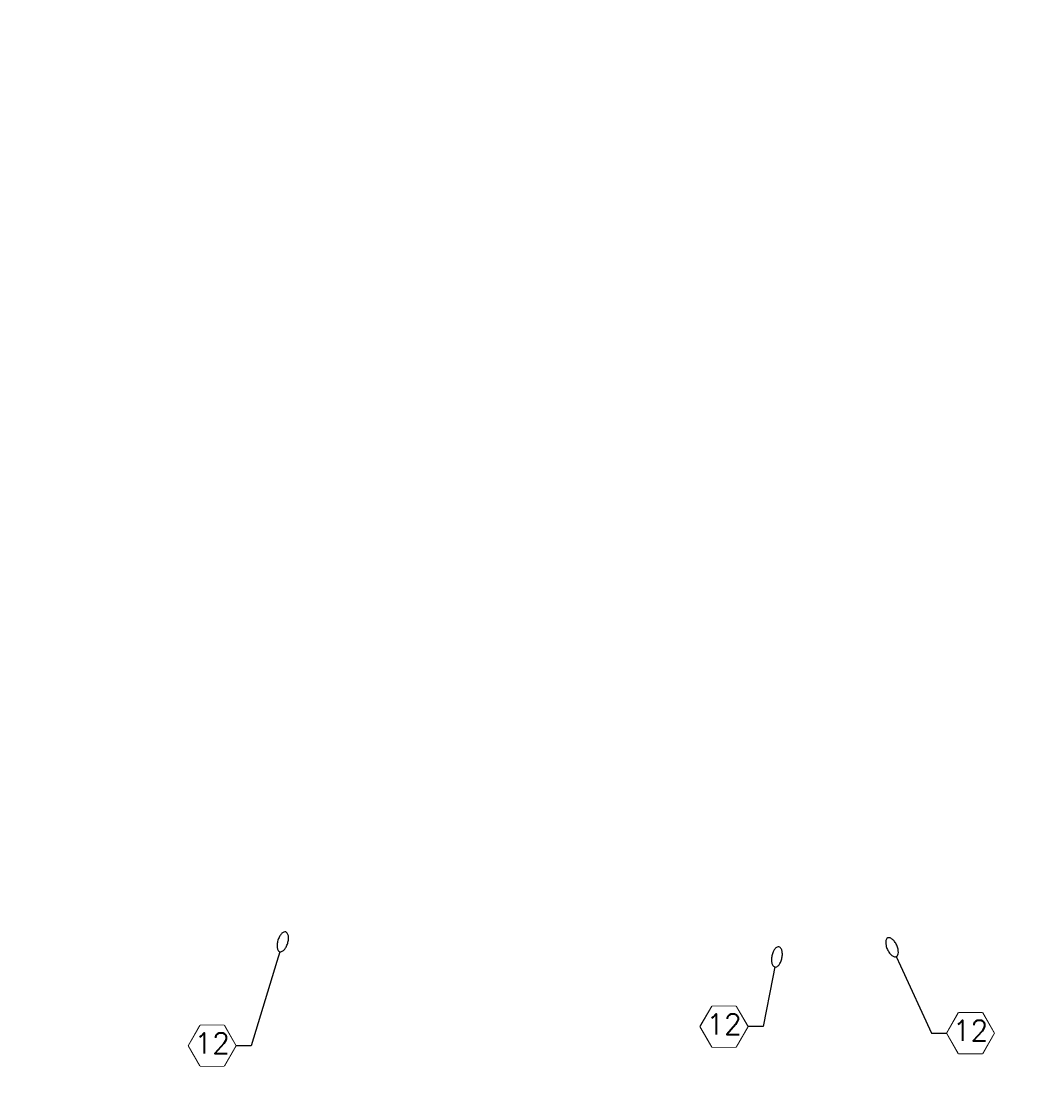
# Model space of a CAD drawing. Header units: inches. Extents: x -28650 to 25422, y -1833 to 3444.
# Tile 9 of 51: x 761 to 1547, y -1796 to -959. Entities that reach past the tile are written whole.
import ezdxf
from ezdxf import colors
from ezdxf.entities.mleader import LeaderData, LeaderLine
from ezdxf.enums import TextEntityAlignment as Align
from ezdxf.math import Vec2, Vec3

# ---------------------------------------------------------------- set-up
doc = ezdxf.new("R2010")
doc.units = ezdxf.units.IN
doc.header["$MEASUREMENT"] = 0
doc.layers.add('E-ANNO-KEYN', color=2, linetype='Continuous', lineweight=25)
doc.styles.add('Annotative', font='romans.shx', dxfattribs={"width": 0.8})
doc.styles.get("Standard").update_dxf_attribs({"font": 'romans.shx', "width": 0.8})

# ---------------------------------------------------------------- blocks, each defined once
blk = doc.blocks.new('_TagHexagon')
at = {"color": 0, "linetype": 'ByBlock', "transparency": 16777216}
blk.add_lwpolyline([(-0.1443, 0), (-0.0722, 0.125), (0.0722, 0.125), (0.1443, 0), (0.0722, -0.125), (-0.0722, -0.125)], close=True, dxfattribs=at)
at = {"transparency": 16777216}
blk.add_wipeout([(-0.071, 0.123), (0.071, 0.123), (0.1421, 0), (0.071, -0.123), (-0.071, -0.123), (-0.1421, 0)], dxfattribs=at)
at = {"color": 0, "transparency": 16777216, "style": 'Annotative'}
blk.add_attdef('TAGNUMBER', text='', height=0.125, dxfattribs=at).set_placement((0, -0.0469), align=Align.CENTER)
blk = doc.blocks.new('Loop_2')
at = {"color": 1}
blk.add_line((-0.5, 0), (-1, 0), dxfattribs=at)
blk.add_lwpolyline([(0, 0.249, 0.050817), (-0.202, 0.228, 0.064661), (-0.354, 0.176, 0.10407), (-0.47, 0.084, 0.175425), (-0.5, 0, 0.175425), (-0.47, -0.084, 0.10407), (-0.354, -0.176, 0.064661), (-0.202, -0.228, 0.050817), (0, -0.249, 0.050817), (0.202, -0.228, 0.064661), (0.354, -0.176, 0.10407), (0.47, -0.084, 0.175425), (0.5, 0, 0.175425), (0.47, 0.084, 0.10407), (0.354, 0.176, 0.064661), (0.202, 0.228, 0.050817)], format="xyb", close=True, dxfattribs=at)

msp = doc.modelspace()

# ---------------------------------------------------------------- leaders
at = {"layer": 'E-ANNO-KEYN', "lineweight": -3}
ml = msp.add_multileader_block('Standard', dxfattribs=at)
ml.set_content('_TagHexagon', color=256, scale=128)
ml.set_attribute('TAGNUMBER', '1', width=0)
ml.set_leader_properties(color=1, linetype='ByLayer', lineweight=-1)
ml.build(insert=Vec2(0, 0))
ml.multileader.update_dxf_attribs({"text_right_attachment_type": 3, "dogleg_length": 0.36, "arrow_head_size": 16, "scale": 128})
ctx = ml.context
ctx.base_point, ctx.scale, ctx.char_height, ctx.arrow_head_size, ctx.landing_gap_size, ctx.plane_origin = Vec3(1731.98606, -1779.53301), 128, 0.18, 16, 0.09, Vec3(1730.96067, -1781.73731)
ctx.right_attachment = 3
notes = []
notes.append((ctx, [(0, (0, 0, 0), (0, 0), (1, 0), 1, [])]))
ctx.block.insert = Vec3(1750.46127, -1779.53301)
ml = msp.add_multileader_block('Standard', dxfattribs=at)
ml.set_content('_TagHexagon', color=256, scale=128)
ml.set_attribute('TAGNUMBER', '4', width=0)
ml.set_leader_properties(color=1, linetype='ByLayer', lineweight=-1)
ml.build(insert=Vec2(0, 0))
ml.multileader.update_dxf_attribs({"text_right_attachment_type": 3, "dogleg_length": 0.36, "arrow_head_size": 16, "scale": 128})
ctx = ml.context
ctx.base_point, ctx.scale, ctx.char_height, ctx.arrow_head_size, ctx.landing_gap_size, ctx.plane_origin = Vec3(2581.05044, -1334.21593), 128, 0.18, 16, 0.09, Vec3(2580.02505, -1336.42023)
ctx.right_attachment = 3
notes.append((ctx, [(0, (0, 0, 0), (0, 0), (1, 0), 1, [])]))
ctx.block.insert = Vec3(2599.52565, -1334.21593)
ml = msp.add_multileader_block('Standard', dxfattribs=at)
ml.set_content('_TagHexagon', color=256, scale=128)
ml.set_attribute('TAGNUMBER', '12', width=0)
ml.set_leader_properties(color=1)
ml.set_arrow_properties(name='Loop_2')
ml.build(insert=Vec2(0, 0))
ml.multileader.update_dxf_attribs({"text_right_attachment_type": 6, "dogleg_length": 0.36, "arrow_head_size": 16, "scale": 128})
ctx = ml.context
ctx.base_point, ctx.scale, ctx.char_height, ctx.arrow_head_size, ctx.landing_gap_size, ctx.plane_origin = Vec3(890.85465, -1754.55406), 128, 0.18, 16, 0.09, Vec3(910.03176, -1879.60341)
ctx.right_attachment = 6
notes.append((ctx, [(0, (1, 1, 0), (939.60224, -1754.55406), (-1, 0), 11.79717, [(1, [(964.18091, -1673.87455)], 0, [])])]))
ctx.block.insert = Vec3(909.32985, -1754.55406)
ml = msp.add_multileader_block('Standard', dxfattribs=at)
ml.set_content('_TagHexagon', color=256, scale=128)
ml.set_attribute('TAGNUMBER', '12', width=0)
ml.set_leader_properties(color=1)
ml.set_arrow_properties(name='Loop_2')
ml.build(insert=Vec2(0, 0))
ml.multileader.update_dxf_attribs({"text_right_attachment_type": 6, "dogleg_length": 0.36, "arrow_head_size": 16, "scale": 128})
ctx = ml.context
ctx.base_point, ctx.scale, ctx.char_height, ctx.arrow_head_size, ctx.landing_gap_size, ctx.plane_origin = Vec3(1480.13247, -1744.83845), 128, 0.18, 16, 0.09, Vec3(1527.92974, -1642.54469)
ctx.right_attachment = 6
notes.append((ctx, [(1, (1, 1, 0), (1468.3353, -1744.83845), (1, 0), 11.79717, [(1, [(1437.60359, -1678.11092)], 0, [])])]))
ctx.block.insert = Vec3(1498.60768, -1744.83845)
ml = msp.add_multileader_block('Standard', dxfattribs=at)
ml.set_content('_TagHexagon', color=256, scale=128)
ml.set_attribute('TAGNUMBER', '12', width=0)
ml.set_leader_properties(color=1)
ml.set_arrow_properties(name='Loop_2')
ml.build(insert=Vec2(0, 0))
ml.multileader.update_dxf_attribs({"text_right_attachment_type": 6, "dogleg_length": 0.36, "arrow_head_size": 16, "scale": 128})
ctx = ml.context
ctx.base_point, ctx.scale, ctx.char_height, ctx.arrow_head_size, ctx.landing_gap_size, ctx.plane_origin = Vec3(1288.6126, -1739.76158), 128, 0.18, 16, 0.09, Vec3(1144.86156, -1728.19674)
ctx.right_attachment = 6
notes.append((ctx, [(0, (1, 1, 0), (1337.36019, -1739.76158), (-1, 0), 11.79717, [(1, [(1348.17573, -1685.58298)], 0, [])])]))
ctx.block.insert = Vec3(1307.08781, -1739.76158)
for ctx, leaders in notes:
    for number, flags, end, landing, length, lines in leaders:
        leader = LeaderData()
        leader.index, (leader.has_last_leader_line, leader.has_dogleg_vector, leader.attachment_direction) = number, flags
        leader.last_leader_point, leader.dogleg_vector, leader.dogleg_length = Vec3(end), Vec3(landing), length
        for number, points, colour, breaks in lines:
            line = LeaderLine()
            line.index, line.vertices, line.color, line.breaks = number, Vec3.list(points), colors.encode_raw_color(colour), breaks
            leader.lines.append(line)
        ctx.leaders.append(leader)

doc.saveas('drawing.dxf')
